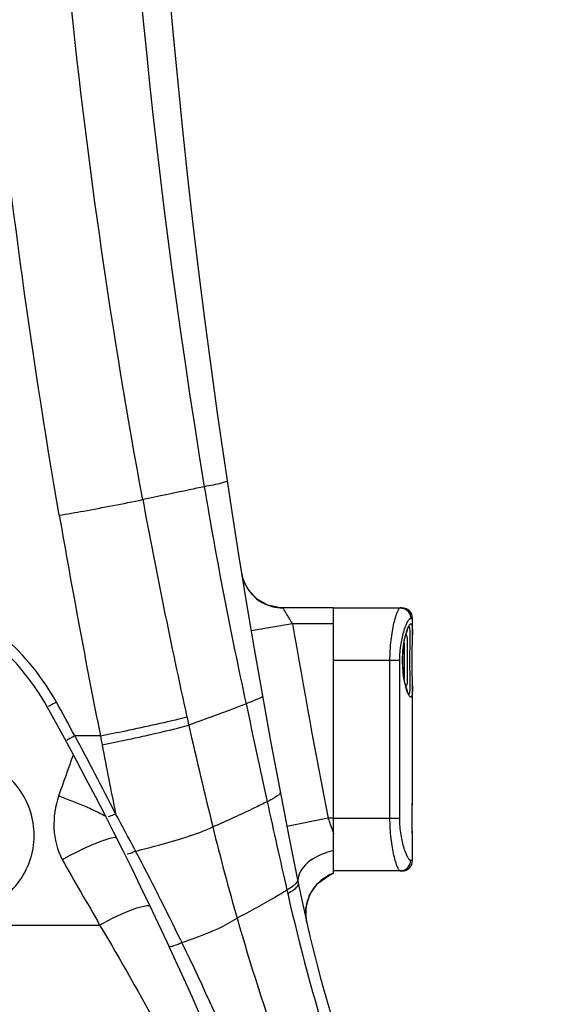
# Model space of a CAD drawing. Header units: millimetres. Extents: x 0 to 11890, y 0 to 8410.
# Tile 109 of 137: x 7319 to 7419, y 5788 to 5976. Entities that reach past the tile are written whole.
import ezdxf

# ---------------------------------------------------------------- set-up
doc = ezdxf.new("R2010")
doc.units = ezdxf.units.MM
doc.header["$LTSCALE"] = 653.95
doc.layers.get('0').update_dxf_attribs({"linetype": 'CONTINUOUS'})
for name, color, linetype in [('304103000012DXF_CONTINUOUS_LINE', 7, 'CONTINUOUS'), ('304107000013DXF_CONTINUOUS_LINE', 7, 'CONTINUOUS'), ('501023000011DXF_CONTINUOUS_LINE', 7, 'CONTINUOUS'), ('501023000046DXF_CONTINUOUS_LINE', 7, 'CONTINUOUS'), ('604006000004DXF_CONTINUOUS_LINE', 7, 'CONTINUOUS'), ('ZUIDAYUNDONGDXF_CONTINUOUS_LINE', 7, 'CONTINUOUS'), ('ZUIDAYUNDONGFANWEIDXF_DIMENSION', 7, 'CONTINUOUS')]:
    doc.layers.add(name, color=color, linetype=linetype)
doc.styles.get("Standard").update_dxf_attribs({"font": 'txt', "width": 0.7})
doc.dimstyles.new('DIMSTYLE_3', dxfattribs={"dimtxt": 120, "dimasz": 60, "dimexe": 1, "dimexo": 0, "dimgap": 3, "dimtad": 1, "dimdsep": 46, "dimtxsty": 'Standard', "dimblk": '_FILLED', "dimblk1": '_FILLED', "dimblk2": '_FILLED', "dimcen": 0.09, "dimclrt": 5, "dimazin": 2, "dimtp": 0.5, "dimtm": 0.5, "dimtfac": 1, "dimtofl": 0, "dimtmove": 0, "dimatfit": 3, "dimldrblk": '_FILLED', "dimfxl": 0, "dimtolj": 1, "dimarcsym": 0})
doc.dimstyles.new('DIMSTYLE_5', dxfattribs={"dimtxt": 120, "dimasz": 60, "dimexe": 1, "dimexo": 0, "dimgap": 3, "dimtad": 1, "dimdec": 0, "dimdsep": 46, "dimtxsty": 'Standard', "dimblk": '_FILLED', "dimblk1": '_FILLED', "dimblk2": '_FILLED', "dimcen": 0.09, "dimclrt": 5, "dimazin": 2, "dimtp": 1.2, "dimtm": 1.2, "dimtfac": 1, "dimtdec": 0, "dimtofl": 0, "dimtmove": 0, "dimatfit": 3, "dimldrblk": '_FILLED', "dimfxl": 0, "dimtolj": 1, "dimarcsym": 0})
doc.dimstyles.new('DIMSTYLE_9', dxfattribs={"dimtxt": 120, "dimasz": 60, "dimexe": 1, "dimexo": 0, "dimgap": 3, "dimtad": 0, "dimtih": 1, "dimtoh": 1, "dimdec": 0, "dimdsep": 46, "dimtxsty": 'Standard', "dimblk": '_FILLED', "dimblk1": '_FILLED', "dimblk2": '_FILLED', "dimcen": 0.09, "dimclrt": 5, "dimazin": 2, "dimtp": 2, "dimtm": 2, "dimtfac": 1, "dimtdec": 0, "dimtofl": 0, "dimtmove": 0, "dimatfit": 3, "dimldrblk": '_FILLED', "dimfxl": 0, "dimtolj": 1, "dimarcsym": 0})

# ---------------------------------------------------------------- blocks, each defined once
blk = doc.blocks.new('_FILLED')
at = {"color": 0, "linetype": 'ByBlock'}
blk.add_solid([(0, 0), (-1, 0.1667), (-1, -0.1667)], dxfattribs=at)
blk = doc.blocks.new('*D3')
at = {"layer": 'ZUIDAYUNDONGFANWEIDXF_DIMENSION', "color": 2, "linetype": 'Continuous'}
for p, q in [((7101.47, 5463.74), (7101.47, 6937.27)), ((7291.47, 6503.74), (7291.47, 6937.27)), ((7101.47, 6927.27), (6805.23, 6927.27)), ((6805.23, 6927.27), (7196.47, 6927.27)), ((7411.47, 6927.27), (7196.47, 6927.27)), ((7291.47, 6927.27), (7411.47, 6927.27))]:
    blk.add_line(p, q, dxfattribs=at)
at = {"layer": 'ZUIDAYUNDONGFANWEIDXF_DIMENSION', "color": 2, "linetype": 'Continuous', "xscale": 60, "yscale": 60, "zscale": 60}
blk.add_blockref('_FILLED', (7101.47, 6927.27), dxfattribs=at)
at = {"layer": 'ZUIDAYUNDONGFANWEIDXF_DIMENSION', "color": 2, "linetype": 'Continuous', "xscale": 60, "yscale": 60, "zscale": 60, "rotation": 180}
blk.add_blockref('_FILLED', (7291.47, 6927.27), dxfattribs=at)
blk = doc.blocks.new('*D7')
at = {"layer": 'ZUIDAYUNDONGFANWEIDXF_DIMENSION', "color": 2, "linetype": 'Continuous'}
for p, q in [((7880.46, 6795.21), (6197.14, 6795.21)), ((6207.14, 6795.21), (6207.14, 6021.97)), ((6207.14, 5248.74), (6207.14, 6021.97)), ((6969.62, 5248.74), (6197.14, 5248.74))]:
    blk.add_line(p, q, dxfattribs=at)
at = {"layer": 'ZUIDAYUNDONGFANWEIDXF_DIMENSION', "color": 2, "linetype": 'Continuous', "xscale": 60, "yscale": 60, "zscale": 60}
for p, rotation in [((6207.14, 6795.21), 90), ((6207.14, 5248.74), 270)]:
    blk.add_blockref('_FILLED', p, dxfattribs=dict(at, rotation=rotation))
blk = doc.blocks.new('*D17')
at = {"layer": 'ZUIDAYUNDONGFANWEIDXF_DIMENSION', "color": 2, "linetype": 'Continuous'}
blk.add_line((7291.47, 7528.08), (9407.13, 7528.08), dxfattribs=at)

msp = doc.modelspace()

# ---------------------------------------------------------------- linework, layer by layer
at = {"layer": '304103000012DXF_CONTINUOUS_LINE', "color": 7, "linetype": 'Continuous'}
for p, q in [((7378.466, 5863.735), (7368.793, 5863.735)), ((7378.466, 5813.279), (7378.466, 5863.735)), ((7373.336, 5803.953), (7373.277, 5804.233))]:
    msp.add_line(p, q, dxfattribs=at)
at = {"layer": '304103000012DXF_CONTINUOUS_LINE', "color": 9, "linetype": 'Continuous'}
for p, q in [((7370.651, 5860.735), (7362.764, 5859.396)), ((7378.466, 5860.735), (7370.651, 5860.735)), ((7334.094, 5839.401), (7329.243, 5839.401)), ((7336.914, 5824.739), (7336.992, 5824.588)), ((7377.416, 5823.735), (7369.565, 5822.197)), ((7378.466, 5823.735), (7377.416, 5823.735)), ((7377.533, 5823.404), (7377.416, 5823.735)), ((7340.632, 5817.797), (7340.786, 5817.505)), ((7369.58, 5810.057), (7369.727, 5809.414)), ((7292.452, 5803.444), (7333.948, 5803.444)), ((7349.371, 5800.58), (7349.599, 5800.114))]:
    msp.add_line(p, q, dxfattribs=at)
at = {"layer": '304103000012DXF_CONTINUOUS_LINE', "color": 7, "linetype": 'Continuous'}
for points in [[(7368.793, 5863.735), (7368.264, 5863.753), (7365.964, 5864.254), (7363.927, 5865.393), (7362.32, 5867.055), (7361.271, 5869.077)], [(7373.277, 5804.233), (7373.18, 5806.612), (7373.875, 5809.105), (7375.416, 5811.335), (7377.657, 5812.943), (7378.466, 5813.279)]]:
    msp.add_lwpolyline(points, dxfattribs=at)
at = {"layer": '304103000012DXF_CONTINUOUS_LINE', "color": 9, "linetype": 'Continuous'}
msp.add_lwpolyline([(7368.836, 5863.717), (7368.826, 5863.727), (7368.812, 5863.733), (7368.793, 5863.735)], dxfattribs=at)
at = {"layer": '304103000012DXF_CONTINUOUS_LINE', "color": 7, "linetype": 'Continuous'}
for centre, radius, start, end in [((8841.586, 6110.562), 1500, 169.378071, 191.504948), ((7284.65, 5823.033), 45, 29.07718, 48.71276), ((6712.203, 5504.711), 700, 18.961731, 29.077179), ((7665.697, 5871.219), 300, 191.50495, 204.11041)]:
    msp.add_arc(centre, radius, start, end, dxfattribs=at)
at = {"layer": '304103000012DXF_CONTINUOUS_LINE', "color": 9, "linetype": 'Continuous'}
for centre, radius, start, end in [((8697.483, 6108.25), 1361.756, 173.348473, 189.359903), ((8582.355, 6114.78), 1261.431, 190.526749, 192.441145), ((8992.826, 6170.401), 1691.435, 189.840102, 191.285164), ((7368.799, 5871.673), 7.964, 189.286, 205.3094), ((7368.722, 5871.637), 7.879, 205.31121, 209.51312), ((7368.692, 5871.621), 7.845, 209.52059, 212.28698), ((7368.795, 5871.691), 7.97, 212.31633, 224.87778), ((7368.774, 5871.671), 7.941, 224.88212, 229.80932), ((7368.761, 5871.656), 7.922, 229.81291, 231.16556), ((7368.828, 5871.751), 8.037, 231.21913, 249.29258), ((7368.8, 5871.705), 7.984, 249.3626, 254.99693), ((7368.829, 5871.809), 8.092, 254.99175, 270.05127), ((8841.586, 6110.562), 1492, 189.639244, 191.083711), ((7284.362, 5822.746), 47.357, 29.1384, 48.62913), ((6711.82, 5504.566), 702.371, 28.471387, 29.067442), ((16659.226, 7849.823), 9511.018, 192.1655328, 192.2802663), ((7618.594, 5902.089), 274.48, 192.42723, 192.76211), ((8453.046, 6091.892), 1130.245, 192.801647, 193.810889), ((6704.314, 5503.074), 709.685, 26.952499, 28.288441), ((7690.753, 5905.202), 362.678, 190.45318, 190.7304), ((8279.93, 6016.894), 962.348, 190.73285, 191.527034), ((6561.345, 6105.226), 813.529, 340.074324, 340.659355), ((9187.284, 6223.899), 1864.219, 192.296094, 192.826083), ((6789.776, 5526.838), 622.976, 27.842787, 28.551419), ((7820.321, 5936.447), 478.706, 193.82189, 195.9688), ((7915.173, 6013.466), 570.245, 199.46911, 199.7483), ((6818.702, 5542.032), 590.303, 25.975779, 27.817988), ((7752.358, 5896.416), 392.398, 192.81002, 197.31332), ((7769.433, 5922.036), 425.816, 195.98836, 199.6969), ((7381.044, 5805.726), 7.909, 191.12965, 192.95759), ((6858.695, 5561.375), 545.878, 22.94205, 25.9348)]:
    msp.add_arc(centre, radius, start, end, dxfattribs=at)
for points, knots in [([(7326.275, 5881.337), (7315.166, 5945.449), (7302.484, 6075.499), (7309.645, 6205.963), (7317.988, 6270.466)], [0, 0, 0, 0, 0.5001044, 1, 1, 1, 1]), ([(7342.155, 5884.323), (7330.45, 5947.439), (7317.075, 6075.728), (7324.89, 6204.478), (7333.866, 6268.002)], [0, 0, 0, 0, 0.5001421, 1, 1, 1, 1]), ([(7358.216, 5887.821), (7358.231, 5887.721), (7357.652, 5887.647), (7356.516, 5887.203), (7354.948, 5886.988), (7353.857, 5886.78)], [0, 0, 0, 0, 0.0674332, 0.2582956, 1, 1, 1, 1]), ([(7353.857, 5886.78), (7352.929, 5886.579), (7349.031, 5885.745), (7345.129, 5884.932), (7342.155, 5884.323)], [0, 0, 0, 0, 0.2382418, 1, 1, 1, 1]), ([(7326.275, 5881.337), (7327.8, 5881.602), (7333.103, 5882.545), (7338.4, 5883.528), (7342.155, 5884.323)], [0, 0, 0, 0, 0.287404, 1, 1, 1, 1]), ([(7370.651, 5860.735), (7370.449, 5861.065), (7369.839, 5862.056), (7369.225, 5863.045), (7368.836, 5863.717)], [0, 0, 0, 0, 0.3327284, 1, 1, 1, 1]), ([(7364.909, 5847.078), (7364.965, 5846.76), (7363.39, 5846.21), (7362.597, 5845.79), (7361.798, 5845.502)], [0, 0, 0, 0, 0.2753793, 1, 1, 1, 1]), ([(7325.727, 5845.806), (7325.524, 5845.693), (7325.024, 5845.427), (7324.671, 5845.206), (7324.127, 5844.959), (7324.359, 5845.097), (7324.428, 5845.139)], [0, 0, 0, 0, 0.3576247, 0.8116754, 0.8747968, 1, 1, 1, 1]), ([(7361.798, 5845.502), (7360.946, 5845.167), (7357.331, 5843.767), (7353.688, 5842.439), (7350.895, 5841.456)], [0, 0, 0, 0, 0.2362305, 1, 1, 1, 1]), ([(7334.094, 5839.401), (7335.705, 5839.723), (7341.204, 5840.855), (7346.697, 5842.034), (7350.546, 5843.021)], [0, 0, 0, 0, 0.2924843, 1, 1, 1, 1]), ([(7334.417, 5837.676), (7336.033, 5838.008), (7341.545, 5839.178), (7347.05, 5840.405), (7350.895, 5841.456)], [0, 0, 0, 0, 0.2926717, 1, 1, 1, 1]), ([(7329.243, 5839.401), (7329.039, 5839.29), (7328.536, 5839.03), (7328.182, 5838.812), (7327.635, 5838.573), (7327.868, 5838.708), (7327.938, 5838.75)], [0, 0, 0, 0, 0.3576229, 0.8116347, 0.8747662, 1, 1, 1, 1]), ([(7308.573, 5805.705), (7311.743, 5806.149), (7317.955, 5809.233), (7322.437, 5818.469), (7320.458, 5828.541), (7315.235, 5833.099), (7312.285, 5834.333)], [0, 0, 0, 0, 0.2504424, 0.5001572, 0.7497613, 1, 1, 1, 1]), ([(7326.172, 5827.975), (7327.902, 5827.357), (7330.124, 5826.493), (7332.3, 5825.522), (7332.794, 5825.291)], [0, 0, 0, 0, 0.7709544, 1, 1, 1, 1]), ([(7368.292, 5828.775), (7368.352, 5828.459), (7367.289, 5827.633), (7366.487, 5827.211), (7365.83, 5826.888)], [0, 0, 0, 0, 0.3056402, 1, 1, 1, 1]), ([(7365.83, 5826.888), (7365.029, 5826.488), (7361.611, 5824.817), (7358.145, 5823.243), (7355.477, 5822.082)], [0, 0, 0, 0, 0.2353157, 1, 1, 1, 1]), ([(7336.992, 5824.588), (7336.789, 5824.485), (7336.577, 5824.341), (7335.46, 5823.926), (7335.668, 5824.062)], [0, 0, 0, 0, 0.4776382, 1, 1, 1, 1]), ([(7340.786, 5817.505), (7342.268, 5817.863), (7347.229, 5819.155), (7352.189, 5820.599), (7355.477, 5822.082)], [0, 0, 0, 0, 0.2970225, 1, 1, 1, 1]), ([(7326.831, 5815.894), (7328.086, 5816.572), (7330.375, 5817.746), (7333.672, 5819.232), (7335.534, 5819.848), (7337.058, 5820.236), (7337.204, 5819.946)], [0, 0, 0, 0, 0.3800421, 0.6991607, 0.9134199, 1, 1, 1, 1]), ([(7340.786, 5817.505), (7340.569, 5817.395), (7340.322, 5817.217), (7339.054, 5816.83), (7339.285, 5817.001)], [0, 0, 0, 0, 0.4590896, 1, 1, 1, 1]), ([(7378.466, 5817.568), (7377.865, 5817.439), (7375.725, 5816.822), (7373.658, 5815.629), (7372.638, 5814.368)], [0, 0, 0, 0, 0.2748866, 1, 1, 1, 1]), ([(7378.466, 5813.283), (7376.712, 5812.663), (7373.549, 5810.067), (7372.925, 5806.024), (7373.284, 5804.199)], [0, 0, 0, 0, 0.5000706, 1, 1, 1, 1]), ([(7371.725, 5811.383), (7371.751, 5811.256), (7371.424, 5810.275), (7370.441, 5809.839), (7369.727, 5809.414)], [0, 0, 0, 0, 0.1350394, 1, 1, 1, 1]), ([(7371.587, 5812.06), (7371.651, 5811.746), (7371.248, 5811.27), (7370.89, 5810.96), (7370.751, 5810.85)], [0, 0, 0, 0, 0.6436215, 1, 1, 1, 1]), ([(7371.671, 5812.039), (7371.667, 5811.928), (7371.672, 5811.709), (7371.703, 5811.491), (7371.725, 5811.384)], [0, 0, 0, 0, 0.5028036, 1, 1, 1, 1]), ([(7369.58, 5810.057), (7368.851, 5809.614), (7365.732, 5807.765), (7362.547, 5806.028), (7360.088, 5804.748)], [0, 0, 0, 0, 0.2353572, 1, 1, 1, 1]), ([(7333.948, 5803.444), (7336.068, 5804.601), (7339.137, 5806.066), (7342.053, 5807.05), (7343.467, 5807.21), (7343.604, 5806.923)], [0, 0, 0, 0, 0.6946153, 0.9084705, 1, 1, 1, 1]), ([(7349.599, 5800.114), (7350.682, 5800.477), (7354.276, 5801.771), (7357.848, 5803.268), (7360.088, 5804.748)], [0, 0, 0, 0, 0.2984453, 1, 1, 1, 1]), ([(7349.599, 5800.114), (7349.09, 5799.836), (7348.459, 5799.608), (7347.238, 5799.212), (7347.115, 5799.476)], [0, 0, 0, 0, 0.6658251, 1, 1, 1, 1])]:
    msp.add_open_spline(points, degree=3, knots=knots, dxfattribs=at)
for points in [[(7353.857, 5886.78), (7356.146, 5872.956), (7358.843, 5859.198), (7361.798, 5845.502)], [(7326.172, 5827.975), (7324.798, 5824.183), (7324.891, 5819.43), (7326.831, 5815.894)], [(7332.794, 5825.291), (7333.575, 5824.927), (7334.35, 5824.546), (7335.102, 5824.125)], [(7326.831, 5815.894), (7329.13, 5811.703), (7331.63, 5807.625), (7333.948, 5803.444)], [(7372.638, 5814.368), (7372.11, 5813.714), (7371.698, 5812.879), (7371.671, 5812.039)], [(7370.751, 5810.85), (7370.382, 5810.557), (7369.984, 5810.299), (7369.58, 5810.057)], [(7333.948, 5803.444), (7337.964, 5796.785), (7341.769, 5789.996), (7345.425, 5783.132)]]:
    msp.add_open_spline(points, degree=3, dxfattribs=at)
at = {"layer": '304107000013DXF_CONTINUOUS_LINE', "color": 7, "linetype": 'Continuous'}
for p, q in [((7378.466, 5863.735), (7391.466, 5863.735)), ((7393.466, 5858.634), (7393.466, 5861.735)), ((7378.466, 5819.918), (7378.466, 5853.735)), ((7393.466, 5828.634), (7393.466, 5848.836)), ((7393.466, 5815.735), (7393.466, 5818.836)), ((7391.466, 5813.735), (7378.466, 5813.735))]:
    msp.add_line(p, q, dxfattribs=at)
at = {"layer": '304107000013DXF_CONTINUOUS_LINE', "color": 9, "linetype": 'Continuous'}
for p, q in [((7393.118, 5861.735), (7393.466, 5861.735)), ((7391.052, 5853.735), (7378.466, 5853.735)), ((7389.173, 5823.735), (7389.173, 5853.735)), ((7391.052, 5823.735), (7391.052, 5853.735)), ((7378.466, 5823.735), (7391.052, 5823.735)), ((7393.466, 5815.735), (7393.118, 5815.735))]:
    msp.add_line(p, q, dxfattribs=at)
at = {"layer": '304107000013DXF_CONTINUOUS_LINE', "color": 7, "linetype": 'Continuous'}
for points in [[(7391.599, 5853.735), (7391.614, 5854.538), (7391.664, 5855.407), (7391.745, 5856.221), (7391.848, 5856.969), (7391.968, 5857.643), (7392.097, 5858.24), (7392.229, 5858.756), (7392.359, 5859.193), (7392.483, 5859.553), (7392.597, 5859.84), (7392.699, 5860.058), (7392.783, 5860.208), (7392.839, 5860.287), (7392.844, 5860.293)], [(7393.415, 5853.735), (7393.419, 5854.8), (7393.433, 5856.014), (7393.451, 5857.204), (7393.464, 5858.294), (7393.466, 5858.635)], [(7392.837, 5847.181), (7392.843, 5847.177), (7392.839, 5847.184), (7392.783, 5847.262), (7392.699, 5847.412), (7392.597, 5847.629), (7392.483, 5847.916), (7392.36, 5848.275), (7392.23, 5848.712), (7392.098, 5849.227), (7391.969, 5849.823), (7391.849, 5850.496), (7391.745, 5851.243), (7391.665, 5852.056), (7391.614, 5852.924), (7391.599, 5853.735)], [(7393.466, 5848.836), (7393.464, 5849.179), (7393.451, 5850.271), (7393.432, 5851.463), (7393.419, 5852.679), (7393.415, 5853.735)], [(7393.415, 5823.735), (7393.419, 5824.792), (7393.432, 5826.008), (7393.451, 5827.199), (7393.464, 5828.291), (7393.466, 5828.634)], [(7393.466, 5818.836), (7393.464, 5819.176), (7393.451, 5820.266), (7393.433, 5821.456), (7393.419, 5822.671), (7393.415, 5823.735)]]:
    msp.add_lwpolyline(points, dxfattribs=at)
at = {"layer": '304107000013DXF_CONTINUOUS_LINE', "color": 9, "linetype": 'Continuous'}
for centre, radius, start, end in [((7391.135, 5861.764), 1.971, 80.42039, 89.97778), ((7395.73, 5858.74), 3.362, 152.08613, 153.9634), ((7395.308, 5858.962), 2.885, 151.49412, 152.05251), ((7395.69, 5848.71), 3.318, 206.03887, 208.11745), ((7395.299, 5848.504), 2.875, 208.16208, 208.35215), ((7342.978, 5818.822), 50.488, 0.01598, 0.43904), ((7391.135, 5815.706), 1.971, 270.02222, 279.57962)]:
    msp.add_arc(centre, radius, start, end, dxfattribs=at)
at = {"layer": '304107000013DXF_CONTINUOUS_LINE', "color": 7, "linetype": 'Continuous'}
for centre, start, end in [((7391.466, 5861.735), 0, 90), ((7391.466, 5815.735), 270, 360)]:
    msp.add_arc(centre, 2, start, end, dxfattribs=at)
at = {"layer": '304107000013DXF_CONTINUOUS_LINE', "color": 9, "linetype": 'Continuous'}
for points, knots in [([(7389.173, 5853.735), (7389.173, 5855.021), (7389.277, 5856.891), (7389.612, 5859.247), (7389.912, 5860.742), (7390.229, 5861.957), (7390.552, 5862.889), (7390.803, 5863.433), (7391.033, 5863.735), (7391.135, 5863.735)], [0, 0, 0, 0, 0.3729939, 0.5417514, 0.6904515, 0.8140464, 0.9083157, 0.9701729, 1, 1, 1, 1]), ([(7391.463, 5863.708), (7391.912, 5863.632), (7392.785, 5863.138), (7393.118, 5862.193), (7393.118, 5861.735)], [0, 0, 0, 0, 0.4986413, 1, 1, 1, 1]), ([(7391.052, 5853.735), (7391.052, 5854.792), (7391.199, 5856.735), (7391.699, 5858.973), (7392.189, 5860.373), (7392.521, 5861.089), (7392.791, 5861.529), (7393.022, 5861.735), (7393.118, 5861.735)], [0, 0, 0, 0, 0.3753422, 0.689308, 0.8104722, 0.9033244, 0.9659644, 1, 1, 1, 1]), ([(7392.168, 5858.655), (7392.21, 5858.815), (7392.359, 5859.345), (7392.54, 5859.869), (7392.709, 5860.216)], [0, 0, 0, 0, 0.3001118, 1, 1, 1, 1]), ([(7392.761, 5860.171), (7392.819, 5860.096), (7392.889, 5859.846), (7392.943, 5859.39), (7392.966, 5858.75), (7392.966, 5857.606), (7392.929, 5855.915), (7392.915, 5854.494), (7392.915, 5853.735)], [0, 0, 0, 0, 0.0438904, 0.1158173, 0.2154157, 0.3399768, 0.6476669, 1, 1, 1, 1]), ([(7392.772, 5860.339), (7392.822, 5860.429), (7392.91, 5860.566), (7393.056, 5860.741), (7393.249, 5860.725), (7393.336, 5860.515), (7393.4, 5860.231), (7393.441, 5859.803), (7393.463, 5859.26), (7393.466, 5858.855), (7393.466, 5858.635)], [0, 0, 0, 0, 0.1127918, 0.1836088, 0.2293982, 0.2955693, 0.4043922, 0.5592657, 0.7588963, 1, 1, 1, 1]), ([(7391.575, 5853.735), (7391.575, 5854.191), (7391.628, 5855.845), (7391.865, 5857.496), (7392.168, 5858.655)], [0, 0, 0, 0, 0.2756588, 1, 1, 1, 1]), ([(7392.168, 5848.815), (7392.078, 5849.16), (7391.719, 5850.776), (7391.575, 5852.438), (7391.575, 5853.735)], [0, 0, 0, 0, 0.2159327, 1, 1, 1, 1]), ([(7392.915, 5853.735), (7392.915, 5852.976), (7392.929, 5851.555), (7392.966, 5849.865), (7392.966, 5848.721), (7392.943, 5848.081), (7392.889, 5847.624), (7392.819, 5847.374), (7392.761, 5847.3)], [0, 0, 0, 0, 0.352298, 0.659971, 0.7845334, 0.8841418, 0.9560868, 1, 1, 1, 1]), ([(7392.709, 5847.254), (7392.661, 5847.352), (7392.44, 5847.857), (7392.28, 5848.387), (7392.168, 5848.815)], [0, 0, 0, 0, 0.198111, 1, 1, 1, 1]), ([(7393.466, 5848.836), (7393.466, 5848.615), (7393.463, 5848.21), (7393.441, 5847.666), (7393.4, 5847.237), (7393.335, 5846.953), (7393.247, 5846.744), (7393.053, 5846.731), (7392.908, 5846.908), (7392.818, 5847.047), (7392.769, 5847.138)], [0, 0, 0, 0, 0.2410078, 0.4404363, 0.59499, 0.7033858, 0.7691175, 0.8149541, 0.8863911, 1, 1, 1, 1]), ([(7393.414, 5823.735), (7393.414, 5824.185), (7393.421, 5825.818), (7393.466, 5827.45), (7393.466, 5828.633)], [0, 0, 0, 0, 0.2757633, 1, 1, 1, 1]), ([(7391.135, 5813.735), (7391.033, 5813.735), (7390.803, 5814.037), (7390.552, 5814.581), (7390.229, 5815.513), (7389.912, 5816.729), (7389.612, 5818.223), (7389.277, 5820.579), (7389.173, 5822.449), (7389.173, 5823.735)], [0, 0, 0, 0, 0.029827, 0.0916842, 0.1859533, 0.3095481, 0.4582482, 0.6270058, 1, 1, 1, 1]), ([(7393.118, 5815.735), (7393.022, 5815.735), (7392.791, 5815.941), (7392.521, 5816.381), (7392.189, 5817.097), (7391.699, 5818.497), (7391.199, 5820.735), (7391.052, 5822.678), (7391.052, 5823.735)], [0, 0, 0, 0, 0.0340355, 0.0966755, 0.1895277, 0.3106918, 0.6246576, 1, 1, 1, 1]), ([(7393.453, 5820.142), (7393.448, 5820.421), (7393.428, 5821.619), (7393.414, 5822.817), (7393.414, 5823.735)], [0, 0, 0, 0, 0.2333277, 1, 1, 1, 1]), ([(7393.464, 5819.209), (7393.464, 5819.283), (7393.461, 5819.594), (7393.456, 5819.905), (7393.453, 5820.142)], [0, 0, 0, 0, 0.2385937, 1, 1, 1, 1]), ([(7391.463, 5813.763), (7391.912, 5813.838), (7392.785, 5814.332), (7393.118, 5815.277), (7393.118, 5815.735)], [0, 0, 0, 0, 0.4986413, 1, 1, 1, 1])]:
    msp.add_open_spline(points, degree=3, knots=knots, dxfattribs=at)
at = {"layer": '501023000011DXF_CONTINUOUS_LINE', "color": 7, "linetype": 'Continuous'}
msp.add_arc((7348.689, 5789.377), 6.5, 89.37752, 90, dxfattribs=at)
at = {"layer": '501023000046DXF_CONTINUOUS_LINE', "color": 7, "linetype": 'Continuous'}
msp.add_line((7392.466, 5858.135), (7392.466, 5849.335), dxfattribs=at)
at = {"layer": '501023000046DXF_CONTINUOUS_LINE', "color": 9, "linetype": 'Continuous'}
msp.add_line((7391.866, 5857.068), (7391.866, 5850.402), dxfattribs=at)
at = {"layer": '501023000046DXF_CONTINUOUS_LINE', "color": 7, "linetype": 'Continuous'}
for centre, start, end in [((7391.866, 5858.135), 0, 56.2459), ((7391.866, 5849.335), 303.7566, 360)]:
    msp.add_arc(centre, 0.6, start, end, dxfattribs=at)
at = {"layer": '604006000004DXF_CONTINUOUS_LINE', "color": 7, "linetype": 'Continuous'}
msp.add_arc((7348.689, 5789.377), 6.5, 89.39281, 90, dxfattribs=at)
at = {"layer": 'ZUIDAYUNDONGDXF_CONTINUOUS_LINE', "color": 2, "linetype": 'Continuous'}
for centre, radius, start, end in [((7291.466, 5703.735), 1824.344, 295, 180), ((6531.466, 5703.735), 1064.344, 10.940424, 139.059576)]:
    msp.add_arc(centre, radius, start, end, dxfattribs=at)

# ---------------------------------------------------------------- dimensions: what is measured, and where the dimension line sits
at = {"layer": 'ZUIDAYUNDONGFANWEIDXF_DIMENSION', "color": 2, "linetype": 'Continuous'}
dim = msp.add_ordinate_dim(feature_location=(7291.466, 7528.08), offset=(2115.667, 0), dtype=0, origin=(7291.466, 5248.735), dimstyle='DIMSTYLE_9', override={"dimgap": 29.999891, "dimtad": 1, "dimtih": 0, "dimtoh": 0}, dxfattribs=at)
dim.commit()
dim.dimension.update_dxf_attribs({"geometry": '*D17', "text_midpoint": (9467.132, 7558.08)})
for base, p1, p2, angle, dimstyle, picture, middle in [((7101.466, 6927.267), (7291.466, 6503.735), (7101.466, 5463.735), 180, 'DIMSTYLE_3', '*D3', (6805.226, 6927.267)), ((6207.143, 6795.206), (6969.618, 5248.735), (7880.459, 6795.206), 90, 'DIMSTYLE_5', '*D7', (6207.143, 5853.97))]:
    dim = msp.add_linear_dim(base=base, p1=p1, p2=p2, angle=angle, dimstyle=dimstyle, dxfattribs=at)
    dim.commit()
    dim.dimension.update_dxf_attribs({"geometry": picture, "text_midpoint": middle, "dimtype": 160})

doc.saveas('drawing.dxf')
